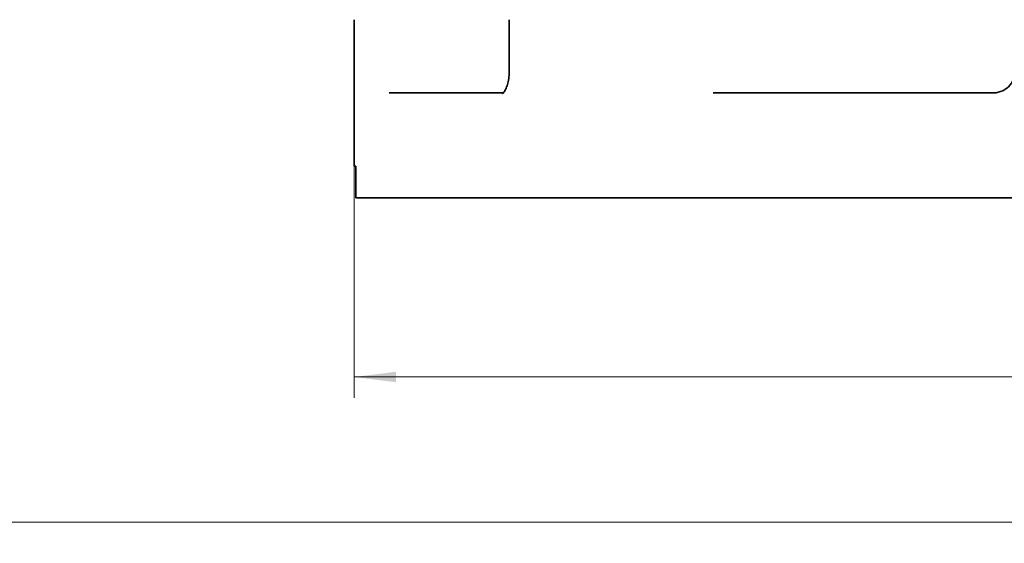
# Model space of a CAD drawing. Header units: millimetres. Extents: x -1136 to 1210, y -426 to 905.
# Tile 13 of 33: x -149 to 39, y 307 to 407. Entities that reach past the tile are written whole.
import ezdxf

# ---------------------------------------------------------------- set-up
doc = ezdxf.new("R2010")
doc.units = ezdxf.units.MM
doc.layers.get('0').update_dxf_attribs({"lineweight": 35})
doc.layers.add('尺寸线层', color=110, linetype='Continuous', lineweight=18)
doc.layers.add('粗实线层', color=7, linetype='Continuous', lineweight=35)
doc.styles.add('标准', font='txt', dxfattribs={"width": 0.667})
doc.dimstyles.new('标准', dxfattribs={"dimtxt": 4.5, "dimasz": 4, "dimexe": 2, "dimexo": 0, "dimgap": 1.2625, "dimtad": 1, "dimdec": 3, "dimdsep": 46, "dimtxsty": '标准', "dimblk": '_CAXARROW', "dimcen": 0, "dimdle": 8, "dimaunit": 1, "dimazin": 2, "dimtfac": 0.707107, "dimtdec": 3, "dimtix": 1, "dimtmove": 2, "dimatfit": 3, "dimfxl": 0, "dimfrac": 2, "dimtolj": 1, "dimarcsym": 0})

# ---------------------------------------------------------------- blocks, each defined once
blk = doc.blocks.new('*X10')
at = {"layer": '尺寸线层', "linetype": 'Continuous', "lineweight": 18}
for points in [[(-84.81, 338.62), (-76.81, 339.62), (-76.81, 337.62)], [(215.19, 338.62), (207.19, 339.62), (207.19, 337.62)]]:
    blk.add_hatch(color=0, dxfattribs=at).paths.add_polyline_path(points, flags=0)
at = {"layer": '尺寸线层', "color": 0, "linetype": 'Continuous'}
for p, q in [((-84.81, 378.78), (-84.81, 334.62)), ((215.19, 378.78), (215.19, 334.62))]:
    blk.add_line(p, q, dxfattribs=at)
at = {"layer": '尺寸线层', "color": 0, "linetype": 'Continuous', "lineweight": 18}
blk.add_line((-84.81, 338.62), (215.19, 338.62), dxfattribs=at)
at = {"layer": '尺寸线层', "color": 0, "insert": (65.19, 344.52), "char_height": 9, "width": 30.6153, "attachment_point": 5, "line_spacing_factor": 0.689862, "style": '标准'}
blk.add_mtext('\\T1.1;%%C300', dxfattribs=at)
blk = doc.blocks.new('_CAXARROW')
blk.add_hatch(color=0).paths.add_polyline_path([(0, 0), (-1, 0.125), (-1, -0.125)], flags=0)
blk = doc.blocks.new('*X11')
at = {"layer": '尺寸线层', "linetype": 'Continuous', "lineweight": 18}
for points in [[(-421.81, 310.92), (-413.81, 311.92), (-413.81, 309.92)], [(65.19, 310.92), (57.19, 311.92), (57.19, 309.92)]]:
    blk.add_hatch(color=0, dxfattribs=at).paths.add_polyline_path(points, flags=0)
at = {"layer": '尺寸线层', "color": 0, "linetype": 'Continuous'}
for p, q in [((-421.81, 509.28), (-421.81, 306.92)), ((65.19, 322.76), (65.19, 306.92))]:
    blk.add_line(p, q, dxfattribs=at)
at = {"layer": '尺寸线层', "color": 0, "linetype": 'Continuous', "lineweight": 18}
blk.add_line((-421.81, 310.92), (65.19, 310.92), dxfattribs=at)
at = {"layer": '尺寸线层', "color": 0, "insert": (-178.31, 316.82), "char_height": 9, "width": 23.4117, "attachment_point": 5, "line_spacing_factor": 0.689862, "style": '标准'}
blk.add_mtext('\\T1.1;487', dxfattribs=at)

msp = doc.modelspace()

# ---------------------------------------------------------------- linework, layer by layer
at = {"layer": '粗实线层'}
for p, q in [((-84.8137, 378.7778), (-84.8137, 406.7085)), ((-55.2202, 406.7085), (-55.2202, 396.7778)), ((-78.1036, 392.7778), (-56.3519, 392.7778)), ((-16.336, 392.7778), (37.1863, 392.7778)), ((-84.48, 378.7778), (-84.8137, 378.7778)), ((-84.48, 378.7778), (-84.48, 372.7778)), ((214.8526, 372.7778), (-84.48, 372.7778))]:
    msp.add_line(p, q, dxfattribs=at)
for points, knots in [([(-56.4872, 392.6461), (-56.4872, 392.6461), (-56.4839, 392.6484), (-56.448, 392.677), (-56.3518, 392.7634), (-56.1308, 393.0647), (-56.012, 393.2568), (-55.7805, 393.7297), (-55.6646, 394.019), (-55.4586, 394.6899), (-55.3693, 395.0884), (-55.2498, 395.9122), (-55.2176, 396.3474), (-55.2176, 396.7778)], [0, 0, 0, 0, 0.20725837, 0.20725837, 1.13996355, 1.13996355, 1.90202305, 1.90202305, 2.69126484, 2.69126484, 3.55861584, 3.55861584, 4.4196557, 4.4196557, 4.4196557, 4.4196557]), ([(41.1863, 396.7778), (41.1863, 396.3286), (41.031, 395.4215), (40.2878, 394.0902), (38.9645, 393.044), (37.7741, 392.7778), (37.1863, 392.7778)], [0, 0, 0, 0, 1.34386702, 2.68773404, 4.47955673, 6.27137943, 6.27137943, 6.27137943, 6.27137943])]:
    msp.add_open_spline(points, degree=3, knots=knots, dxfattribs=at)
for points in [[(-56.4854, 392.6465), (-56.4854, 392.6465), (-56.4835, 392.6479), (-56.4797, 392.6508)], [(-56.3861, 392.7396), (-56.3858, 392.74), (-56.3855, 392.7403), (-56.3852, 392.7407)]]:
    msp.add_open_spline(points, degree=3, dxfattribs=at)

# ---------------------------------------------------------------- dimensions: what is measured, and where the dimension line sits
at = {"layer": '尺寸线层'}
for base, p1, p2, override, picture, middle in [((65.1863, 310.923), (-421.8137, 509.2778), (65.1863, 322.762), {"dimscale": 2, "dimsah": 1, "dimtfill": 1, "dimtzin": 0}, '*X11', (-178.3137, 316.823)), ((215.1863, 338.6161), (-84.8137, 378.7778), (215.1863, 378.7778), {"dimscale": 2, "dimpost": '%%C<>', "dimsah": 1, "dimtfill": 1, "dimtzin": 0}, '*X10', (65.1863, 344.5161))]:
    dim = msp.add_linear_dim(base=base, p1=p1, p2=p2, dimstyle='标准', override=override, dxfattribs=at)
    dim.commit()
    dim.dimension.update_dxf_attribs({"geometry": picture, "text_midpoint": middle, "dimtype": 160})

doc.saveas('drawing.dxf')
